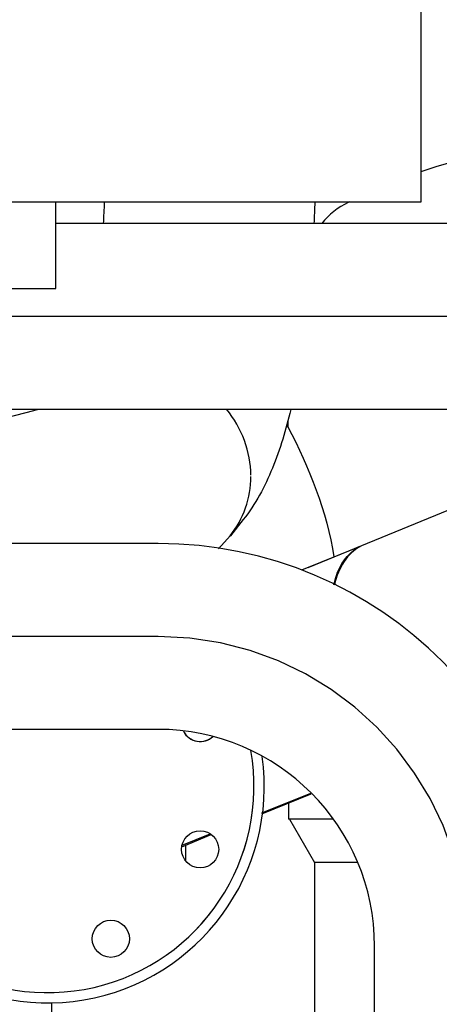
# Model space of a CAD drawing. Header units: millimetres. Extents: x 0 to 1189, y 0 to 841.
# Tile 152 of 169: x 1013.36 to 1021.49, y 618.18 to 637.26. Entities that reach past the tile are written whole.
import ezdxf
from ezdxf.enums import TextEntityAlignment as Align

# ---------------------------------------------------------------- set-up
doc = ezdxf.new("R2010")
doc.units = ezdxf.units.MM
doc.header["$LTSCALE"] = 65.395
doc.linetypes.add('CENTER', pattern=[0.6, 0.375, -0.075, 0.075, -0.075])
doc.layers.get('0').update_dxf_attribs({"linetype": 'CONTINUOUS'})
for name, color, linetype in [('0006_415900_61_SIMPLE_X_ABL789', 7, 'CONTINUOUS'), ('0006_415900_61_T1_SIMPLE_PBL869', 7, 'CONTINUOUS'), ('0006_415900_61_T49_SIMPLE_PBL793', 7, 'CONTINUOUS'), ('1907_060000_TLKGS_KGS_V_ABL621', 7, 'CONTINUOUS'), ('1907_061000_TLKGS_KGS_V_ABL622', 7, 'CONTINUOUS'), ('1907_062000_TLKGS_KGS_TL_V_ABL716', 7, 'CONTINUOUS'), ('1907_153200_13_ABL686', 7, 'CONTINUOUS'), ('1907_153200_13_T1_PBL843', 7, 'CONTINUOUS'), ('1907_153200_52_ABL800', 7, 'CONTINUOUS'), ('1907_153200_52_T1_PBL848', 7, 'CONTINUOUS'), ('1907_723600_04_SIMPLE1_T1_X_PBL803', 7, 'CONTINUOUS'), ('1907_723600_04_SIMPLE1_X_ABL802', 7, 'CONTINUOUS'), ('1907_724700_09_SIMPLE1_A_ABL771', 7, 'CONTINUOUS'), ('1907_724700_09_SIMPLE1_T1_A_PBL772', 7, 'CONTINUOUS'), ('1907_765000_04_SIMPLE_A_ABL788', 7, 'CONTINUOUS'), ('1907_833000_31_SIMPLE1_C#AF0_ABL834', 7, 'CONTINUOUS'), ('1907_833000_31_SIMPLE1_T2_C_PBL853', 7, 'CONTINUOUS'), ('1907_833000_31_SIMPLE1_T3_C_PBL835', 7, 'CONTINUOUS'), ('1907_833000_31_SIMPLE1_T7_C_PBL1820', 7, 'CONTINUOUS'), ('1997_000000_TLKGS_MARKETING_ABL558', 7, 'CONTINUOUS'), ('1997_030000_TLKGS_V_ABL559', 7, 'CONTINUOUS'), ('1997_800000_TLKGS_V_ABL833', 7, 'CONTINUOUS'), ('9M32C_GENSET_KPL_VERROHRUNG_ABL510', 7, 'CONTINUOUS'), ('EN1092-1-05A-DN80-PN16_PBL1819', 7, 'CONTINUOUS'), ('links_2_VBL507', 7, 'CONTINUOUS')]:
    doc.layers.add(name, color=color, linetype=linetype)
doc.styles.get("Standard").update_dxf_attribs({"font": 'txt', "width": 0.6})
doc.dimstyles.new('DIMSTYLE_1', dxfattribs={"dimtxt": 3.5, "dimasz": 3.5, "dimexe": 1.8, "dimexo": 0, "dimgap": 0.875, "dimtad": 1, "dimdec": 0, "dimlfac": 25, "dimdsep": 46, "dimtxsty": 'Standard', "dimblk": '_FILLED', "dimblk1": '_FILLED', "dimblk2": '_FILLED', "dimcen": 0.09, "dimadec": 0, "dimazin": 0, "dimtp": 2, "dimtm": 2, "dimtfac": 1, "dimtdec": 0, "dimtofl": 0, "dimtmove": 0, "dimatfit": 3, "dimldrblk": '_FILLED', "dimfxl": 1, "dimtolj": 1, "dimarcsym": 0})

# ---------------------------------------------------------------- blocks, each defined once
blk = doc.blocks.new('_FILLED')
at = {"color": 0, "linetype": 'ByBlock'}
blk.add_solid([(0, 0), (-1, 0.1671), (-1, -0.1671)], dxfattribs=at)
blk = doc.blocks.new('*D13')
at = {"color": 2, "linetype": 'Continuous'}
for p, q in [((1016.26, 723.608), (1088.06, 723.608)), ((1086.26, 723.608), (1086.26, 628.228)), ((1086.26, 532.849), (1086.26, 628.228)), ((1034.46, 532.849), (1088.06, 532.849))]:
    blk.add_line(p, q, dxfattribs=at)
at = {"color": 2, "linetype": 'Continuous', "xscale": 3.5, "yscale": 3.5, "zscale": 3.5}
for p, rotation in [((1086.26, 723.608), 90), ((1086.26, 532.849), 270)]:
    blk.add_blockref('_FILLED', p, dxfattribs=dict(at, rotation=rotation))
at = {"color": 2, "linetype": 'Continuous', "width": 0.690476}
blk.add_text('4769', height=3.5, rotation=90, dxfattribs=at).set_placement((1085.385, 628.228), align=Align.CENTER)
blk = doc.blocks.new('1907_153200_13_T1_PBL843', base_point=(1017.34, 621.268))
at = {"layer": '1907_153200_13_T1_PBL843', "color": 7, "linetype": 'Continuous'}
for p, q in [((1016.04, 627.109), (1010.84, 627.109)), ((1016.04, 623.509), (1010.84, 623.509)), ((1020.24, 615.438), (1020.24, 619.309)), ((1023.84, 615.428), (1023.84, 619.309))]:
    blk.add_line(p, q, dxfattribs=at)
at = {"layer": '1907_153200_13_T1_PBL843', "color": 2, "linetype": 'CENTER'}
for p, q in [((1016.04, 625.309), (1010.84, 625.309)), ((1022.04, 615.863), (1022.04, 619.309))]:
    blk.add_line(p, q, dxfattribs=at)
at = {"layer": '1907_153200_13_T1_PBL843', "color": 7, "linetype": 'Continuous'}
for radius in [7.8, 4.2]:
    blk.add_arc((1016.04, 619.309), radius, 0, 90, dxfattribs=at)
at = {"layer": '1907_153200_13_T1_PBL843', "color": 2, "linetype": 'CENTER'}
blk.add_arc((1016.04, 619.309), 6, 0, 90, dxfattribs=at)
blk = doc.blocks.new('1907_153200_13_ABL686', base_point=(1018.04, 608.549))
at = {"layer": '1907_153200_13_T1_PBL843'}
blk.add_blockref('1907_153200_13_T1_PBL843', (1017.34, 621.268), dxfattribs=at)
blk = doc.blocks.new('1907_153200_52_T1_PBL848', base_point=(1003.243, 629.309))
at = {"layer": '1907_153200_52_T1_PBL848', "color": 7, "linetype": 'Continuous'}
for p, q in [((1025.04, 633.309), (1014.06, 633.309)), ((1025.04, 629.709), (1009.913, 629.709))]:
    blk.add_line(p, q, dxfattribs=at)
at = {"layer": '1907_153200_52_T1_PBL848', "color": 2, "linetype": 'CENTER'}
blk.add_line((1025.04, 631.509), (1009.913, 631.509), dxfattribs=at)
blk = doc.blocks.new('1907_153200_52_ABL800', base_point=(1004.906, 628.379))
at = {"layer": '1907_153200_52_T1_PBL848'}
blk.add_blockref('1907_153200_52_T1_PBL848', (1003.243, 629.309), dxfattribs=at)
blk = doc.blocks.new('EN1092-1-05A-DN80-PN16_PBL1819', base_point=(1013.871, 621.363))
at = {"layer": 'EN1092-1-05A-DN80-PN16_PBL1819', "color": 7, "linetype": 'Continuous'}
for centre in [(1016.856, 621.184), (1012.675, 619.452), (1015.124, 619.452)]:
    blk.add_circle(centre, 0.36, dxfattribs=at)
for centre, radius, start, end in [((1010.943, 623.633), 0.36, 256.4896, 340.5123), ((1016.856, 623.633), 0.36, 205.5252, 313.9783), ((1013.9, 622.409), 4, 196.0063, 9.9699), ((1013.9, 622.409), 4, 178.1065, 194.4648), ((1010.943, 621.184), 0.36, 160.5123, 110.1786)]:
    blk.add_arc(centre, radius, start, end, dxfattribs=at)
blk = doc.blocks.new('9M32C_GENSET_KPL_VERROHRUNG_ABL510', base_point=(997.077, 614.589))
at = {"layer": '1907_153200_13_ABL686'}
blk.add_blockref('1907_153200_13_ABL686', (1018.04, 608.549), dxfattribs=at)
at = {"layer": '1907_153200_52_ABL800'}
blk.add_blockref('1907_153200_52_ABL800', (1004.906, 628.379), dxfattribs=at)
at = {"layer": 'EN1092-1-05A-DN80-PN16_PBL1819'}
blk.add_blockref('EN1092-1-05A-DN80-PN16_PBL1819', (1013.871, 621.363), dxfattribs=at)
blk = doc.blocks.new('1907_833000_31_SIMPLE1_T3_C_PBL835', base_point=(1013.385, 630.369))
at = {"layer": '1907_833000_31_SIMPLE1_T3_C_PBL835', "color": 7, "linetype": 'Continuous'}
for p, q in [((1013.726, 629.709), (1013.624, 629.68)), ((1013.624, 629.68), (1010.84, 628.958)), ((1010.04, 628.751), (1009.807, 628.691)), ((1009.08, 628.502), (1007.685, 628.14)), ((1017.692, 627.573), (1017.442, 627.261)), ((1017.213, 627.009), (1017.44, 627.262))]:
    blk.add_line(p, q, dxfattribs=at)
for centre, radius, start, end in [((991.02, 634.591), 23.998, 356.9335, 357.939), ((990.601, 634.608), 28.499, 357.3838, 358.231), ((1016.023, 628.386), 1.811, 321.341, 321.5919)]:
    blk.add_arc(centre, radius, start, end, dxfattribs=at)
for points, knots in [([(1017.839, 628.431), (1017.837, 628.659), (1017.751, 629.123), (1017.516, 629.531), (1017.369, 629.711)], [0, 0, 0, 0, 0.495442, 1, 1, 1, 1]), ([(1018.613, 629.704), (1018.52, 629.318), (1018.301, 628.57), (1017.93, 627.871), (1017.692, 627.573)], [0, 0, 0, 0, 0.509582, 1, 1, 1, 1]), ([(1017.44, 627.262), (1017.567, 627.422), (1017.77, 627.79), (1017.838, 628.204), (1017.839, 628.41)], [0, 0, 0, 0, 0.49706, 1, 1, 1, 1]), ([(1017.442, 627.261), (1017.569, 627.421), (1017.771, 627.79), (1017.838, 628.204), (1017.839, 628.41)], [0, 0, 0, 0, 0.497046, 1, 1, 1, 1])]:
    blk.add_open_spline(points, degree=3, knots=knots, dxfattribs=at)
blk = doc.blocks.new('1907_833000_31_SIMPLE1_T2_C_PBL853', base_point=(1018.029, 624.951))
at = {"layer": '1907_833000_31_SIMPLE1_T2_C_PBL853', "color": 7, "linetype": 'Continuous'}
for p, q in [((1018.951, 626.648), (1025.719, 629.418)), ((1019.892, 627.028), (1018.821, 626.595)), ((1018.053, 621.871), (1019.01, 622.263)), ((1018.054, 621.889), (1019.001, 622.272)), ((1016.5, 621.236), (1017.072, 621.47)), ((1016.508, 621.265), (1017.053, 621.485))]:
    blk.add_line(p, q, dxfattribs=at)
blk.add_ellipse((1020.816, 625.207), major_axis=(-0.766, 1.891), ratio=0.625571, start_param=0.079867, end_param=0.72249, dxfattribs=at)
for points, knots in [([(1019.451, 626.312), (1019.487, 626.475), (1019.594, 626.771), (1019.831, 626.993), (1019.958, 627.053)], [0, 0, 0, 0, 0.541215, 1, 1, 1, 1]), ([(1019.958, 627.053), (1019.954, 627.052), (1019.931, 627.044), (1019.909, 627.035), (1019.892, 627.028)], [0, 0, 0, 0, 0.200837, 1, 1, 1, 1])]:
    blk.add_open_spline(points, degree=3, knots=knots, dxfattribs=at)
blk = doc.blocks.new('1907_833000_31_SIMPLE1_T7_C_PBL1820', base_point=(1013.921, 621.363))
at = {"layer": '1907_833000_31_SIMPLE1_T7_C_PBL1820', "color": 7, "linetype": 'Continuous'}
for centre in [(1016.856, 621.184), (1012.675, 619.452), (1015.124, 619.452)]:
    blk.add_circle(centre, 0.36, dxfattribs=at)
for centre, radius, start, end in [((1010.943, 623.633), 0.36, 253.2588, 339.6064), ((1016.856, 623.633), 0.36, 206.713, 315), ((1013.9, 622.409), 4, 196.0189, 9.9412), ((1013.9, 622.409), 4.2, 191.3516, 7.8955), ((1013.9, 622.409), 4, 178.1029, 194.391), ((1010.943, 621.184), 0.36, 159.5368, 106.8834)]:
    blk.add_arc(centre, radius, start, end, dxfattribs=at)
blk = doc.blocks.new('1907_833000_31_SIMPLE1_C#AF0_ABL834', base_point=(1017.56, 643.719))
at = {"layer": '1907_833000_31_SIMPLE1_T2_C_PBL853'}
blk.add_blockref('1907_833000_31_SIMPLE1_T2_C_PBL853', (1018.029, 624.951), dxfattribs=at)
at = {"layer": '1907_833000_31_SIMPLE1_T3_C_PBL835'}
blk.add_blockref('1907_833000_31_SIMPLE1_T3_C_PBL835', (1013.385, 630.369), dxfattribs=at)
at = {"layer": '1907_833000_31_SIMPLE1_T7_C_PBL1820'}
blk.add_blockref('1907_833000_31_SIMPLE1_T7_C_PBL1820', (1013.921, 621.363), dxfattribs=at)
blk = doc.blocks.new('1997_800000_TLKGS_V_ABL833', base_point=(1017.56, 643.719))
at = {"layer": '1907_833000_31_SIMPLE1_C#AF0_ABL834'}
blk.add_blockref('1907_833000_31_SIMPLE1_C#AF0_ABL834', (1017.56, 643.719), dxfattribs=at)
blk = doc.blocks.new('1997_030000_TLKGS_V_ABL559', base_point=(991.06, 633.874))
at = {"layer": '1997_800000_TLKGS_V_ABL833'}
blk.add_blockref('1997_800000_TLKGS_V_ABL833', (1017.56, 643.719), dxfattribs=at)
blk = doc.blocks.new('0006_415900_61_T49_SIMPLE_PBL793', base_point=(1022.71, 620.869))
at = {"layer": '0006_415900_61_T49_SIMPLE_PBL793', "color": 7, "linetype": 'Continuous'}
for p, q in [((1018.56, 629.369), (1018.525, 629.369)), ((1018.56, 629.502), (1018.56, 629.369)), ((1018.572, 622.084), (1018.572, 621.769)), ((1019.431, 621.769), (1018.572, 621.769)), ((1018.587, 621.769), (1019.073, 620.929)), ((1016.58, 620.959), (1016.58, 621.269)), ((1019.907, 620.929), (1019.073, 620.929)), ((1019.073, 620.929), (1019.073, 614.539)), ((1013.98, 616.854), (1013.98, 618.216))]:
    blk.add_line(p, q, dxfattribs=at)
blk.add_open_spline([(1018.56, 629.369), (1018.972, 628.58), (1019.312, 627.731), (1019.45, 626.852)], degree=3, dxfattribs=at)
blk = doc.blocks.new('0006_415900_61_T1_SIMPLE_PBL869', base_point=(1025.787, 633.189))
at = {"layer": '0006_415900_61_T1_SIMPLE_PBL869', "color": 7, "linetype": 'Continuous'}
for p, q in [((1023.874, 635.01), (1023.966, 635.169)), ((1023.966, 635.169), (1026.153, 635.169)), ((1026.245, 635.01), (1026.153, 635.169)), ((1032.274, 632.169), (1032.36, 632.169)), ((1032.36, 631.209), (1032.36, 632.169)), ((1032.274, 631.209), (1032.36, 631.209))]:
    blk.add_line(p, q, dxfattribs=at)
for centre, radius, start, end in [((1025.063, 622.969), 12.001, 96.5518, 109.0942), ((1023.666, 635.13), 0.24, 276.5518, 330.0086), ((1026.453, 635.13), 0.24, 209.9914, 263.4482), ((1025.056, 622.969), 12.001, 82.1869, 83.4482), ((1020.42, 632.321), 1.56, 116.4041, 140.5864), ((1025.063, 622.969), 12.001, 116.2718, 116.4041)]:
    blk.add_arc(centre, radius, start, end, dxfattribs=at)
blk = doc.blocks.new('0006_415900_61_SIMPLE_X_ABL789', base_point=(1022.71, 622.469))
at = {"layer": '0006_415900_61_T1_SIMPLE_PBL869'}
blk.add_blockref('0006_415900_61_T1_SIMPLE_PBL869', (1025.787, 633.189), dxfattribs=at)
at = {"layer": '0006_415900_61_T49_SIMPLE_PBL793'}
blk.add_blockref('0006_415900_61_T49_SIMPLE_PBL793', (1022.71, 620.869), dxfattribs=at)
blk = doc.blocks.new('1907_765000_04_SIMPLE_A_ABL788', base_point=(1022.71, 619.688))
at = {"layer": '0006_415900_61_SIMPLE_X_ABL789'}
blk.add_blockref('0006_415900_61_SIMPLE_X_ABL789', (1022.71, 622.469), dxfattribs=at)
blk = doc.blocks.new('1907_061000_TLKGS_KGS_V_ABL622', base_point=(995.79, 629.099))
at = {"layer": '1907_765000_04_SIMPLE_A_ABL788'}
blk.add_blockref('1907_765000_04_SIMPLE_A_ABL788', (1022.71, 619.688), dxfattribs=at)
blk = doc.blocks.new('1907_724700_09_SIMPLE1_T1_A_PBL772', base_point=(995.94, 660.181))
at = {"layer": '1907_724700_09_SIMPLE1_T1_A_PBL772', "color": 7, "linetype": 'Continuous'}
for p, q in [((1021.14, 633.729), (1021.14, 668.093)), ((972.98, 633.729), (1021.14, 633.729))]:
    blk.add_line(p, q, dxfattribs=at)
blk = doc.blocks.new('1907_724700_09_SIMPLE1_A_ABL771', base_point=(995.94, 660.181))
at = {"layer": '1907_724700_09_SIMPLE1_T1_A_PBL772'}
blk.add_blockref('1907_724700_09_SIMPLE1_T1_A_PBL772', (995.94, 660.181), dxfattribs=at)
blk = doc.blocks.new('1907_723600_04_SIMPLE1_T1_X_PBL803', base_point=(1001.041, 651.649))
at = {"layer": '1907_723600_04_SIMPLE1_T1_X_PBL803', "color": 7, "linetype": 'Continuous'}
for p, q in [((1014.06, 632.049), (1014.06, 633.729)), ((1012.06, 632.049), (1014.06, 632.049))]:
    blk.add_line(p, q, dxfattribs=at)
blk = doc.blocks.new('1907_723600_04_SIMPLE1_X_ABL802', base_point=(1001.041, 651.649))
at = {"layer": '1907_723600_04_SIMPLE1_T1_X_PBL803'}
blk.add_blockref('1907_723600_04_SIMPLE1_T1_X_PBL803', (1001.041, 651.649), dxfattribs=at)
blk = doc.blocks.new('1907_062000_TLKGS_KGS_TL_V_ABL716', base_point=(989.641, 676.793))
at = {"layer": '1907_723600_04_SIMPLE1_X_ABL802'}
blk.add_blockref('1907_723600_04_SIMPLE1_X_ABL802', (1001.041, 651.649), dxfattribs=at)
at = {"layer": '1907_724700_09_SIMPLE1_A_ABL771'}
blk.add_blockref('1907_724700_09_SIMPLE1_A_ABL771', (995.94, 660.181), dxfattribs=at)
blk = doc.blocks.new('1907_060000_TLKGS_KGS_V_ABL621', base_point=(994.81, 654.013))
at = {"layer": '1907_061000_TLKGS_KGS_V_ABL622'}
blk.add_blockref('1907_061000_TLKGS_KGS_V_ABL622', (995.79, 629.099), dxfattribs=at)
at = {"layer": '1907_062000_TLKGS_KGS_TL_V_ABL716'}
blk.add_blockref('1907_062000_TLKGS_KGS_TL_V_ABL716', (989.641, 676.793), dxfattribs=at)
blk = doc.blocks.new('1997_000000_TLKGS_MARKETING_ABL558', base_point=(991.06, 643.253))
at = {"layer": '1907_060000_TLKGS_KGS_V_ABL621'}
blk.add_blockref('1907_060000_TLKGS_KGS_V_ABL621', (994.81, 654.013), dxfattribs=at)
at = {"layer": '1997_030000_TLKGS_V_ABL559'}
blk.add_blockref('1997_030000_TLKGS_V_ABL559', (991.06, 633.874), dxfattribs=at)
blk = doc.blocks.new('LINKS_2_VBL507', base_point=(991.378, 628.293))
at = {"layer": '1997_000000_TLKGS_MARKETING_ABL558'}
blk.add_blockref('1997_000000_TLKGS_MARKETING_ABL558', (991.06, 643.253), dxfattribs=at)
at = {"layer": '9M32C_GENSET_KPL_VERROHRUNG_ABL510'}
blk.add_blockref('9M32C_GENSET_KPL_VERROHRUNG_ABL510', (997.077, 614.589), dxfattribs=at)

msp = doc.modelspace()

# ---------------------------------------------------------------- block references
at = {"layer": 'links_2_VBL507'}
msp.add_blockref('LINKS_2_VBL507', (991.37753, 628.29289), dxfattribs=at)

# ---------------------------------------------------------------- dimensions: what is measured, and where the dimension line sits
at = {"color": 2, "linetype": 'Continuous'}
dim = msp.add_linear_dim(base=(1086.25963, 723.60784), p1=(1034.45963, 532.84866), p2=(1016.25963, 723.60784), angle=90, dimstyle='DIMSTYLE_1', dxfattribs=at)
dim.commit()
dim.dimension.update_dxf_attribs({"geometry": '*D13', "text_midpoint": (1086.25963, 627.89494), "dimtype": 160})

doc.saveas('drawing.dxf')
